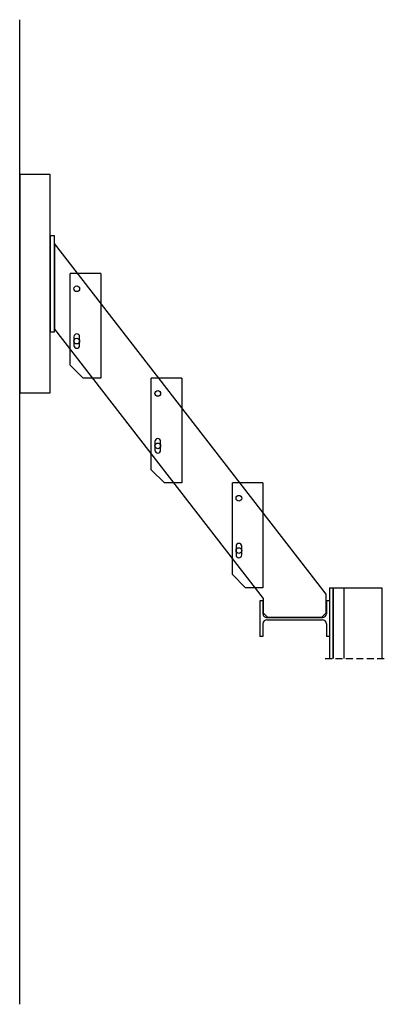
# Model space of a CAD drawing. Header units: millimetres. Extents: x -228255 to 14536, y -140109 to 119945.
# Tile 104 of 123: x -155936 to -155096, y 84166 to 86422. Entities that reach past the tile are written whole.
import ezdxf

# ---------------------------------------------------------------- set-up
doc = ezdxf.new("R2010")
doc.units = ezdxf.units.MM
doc.header["$LTSCALE"] = 2.5
doc.linetypes.add('DASHED', pattern=[19.05, 12.7, -6.35])
for name, color, linetype in [('Hatch', 155, 'Continuous'), ('Krata pomostowa', 41, 'Continuous'), ('Przekroj', 1, 'Continuous'), ('Przerywana', 5, 'DASHED'), ('S_platwie', 13, 'Continuous'), ('stal', 4, 'Continuous'), ('Widok', 8, 'Continuous')]:
    doc.layers.add(name, color=color, linetype=linetype)

# ---------------------------------------------------------------- blocks, each defined once
blk = doc.blocks.new('I160PE')
for p, q in [((-41, 160), (41, 160)), ((-41, 160), (-41, 152.6)), ((41, 160), (41, 152.6)), ((-41, 152.6), (-11.5, 152.6)), ((-2.5, 16.4), (-2.5, 143.6)), ((2.5, 16.4), (2.5, 143.6)), ((11.5, 152.6), (41, 152.6)), ((-41, 7.4), (-11.5, 7.4)), ((-41, 7.4), (-41, 0)), ((-41, 0), (41, 0)), ((11.5, 7.4), (41, 7.4)), ((41, 7.4), (41, 0))]:
    blk.add_line(p, q)
for centre, start, end in [((-11.5, 143.6), 0, 90), ((11.5, 143.6), 90, 180), ((-11.5, 16.4), 270, 0), ((11.5, 16.4), 180, 270)]:
    blk.add_arc(centre, 9, start, end)
blk = doc.blocks.new('stopien')
for p, q in [((0, 70), (240, 70)), ((0, 70), (0, 0)), ((240, 70), (240, 30)), ((240, 30), (210, 0)), ((210, 0), (0, 0))]:
    blk.add_line(p, q)
blk.add_lwpolyline([(165, 21.5), (145, 21.5, 1), (145, 8.5), (165, 8.5, 1), (165, 21.5, 1)], format="xyb")
blk.add_circle((35, 15), 6.5)

msp = doc.modelspace()

# ---------------------------------------------------------------- linework, layer by layer
at = {"layer": 'Hatch', "ltscale": 0.5}
msp.add_line((-155935.9, 84166.07), (-155935.9, 86422.15), dxfattribs=at)
at = {"layer": 'Przerywana', "ltscale": 0.5}
msp.add_line((-155235.9, 84958.65), (-155095.9, 84958.65), dxfattribs=at)
at = {"layer": 'S_platwie', "ltscale": 0.5}
msp.add_lwpolyline([(-155217.9, 84958.65), (-155217.9, 85120.65), (-155192.9, 85120.65), (-155192.9, 84958.65)], dxfattribs=at)
at = {"layer": 'stal', "ltscale": 0.5}
for p, q in [((-155225.9, 85120.65), (-155225.9, 84958.65)), ((-155225.9, 85120.65), (-155105.9, 85120.65)), ((-155217.9, 85120.65), (-155217.9, 84958.65)), ((-155105.9, 85120.65), (-155105.9, 84958.65))]:
    msp.add_line(p, q, dxfattribs=at)
msp.add_lwpolyline([(-155865.9, 85927.17), (-155865.9, 85707.17), (-155855.9, 85707.17), (-155855.9, 85927.17)], close=True, dxfattribs=at)
msp.add_lwpolyline([(-155855.9, 85909.25), (-155855.9, 85713.19), (-155378, 85095.71), (-155378, 85063.15), (-155368, 85053.15), (-155243.8, 85053.15), (-155233.8, 85063.15), (-155233.8, 85105.46), (-155855.9, 85909.25)], dxfattribs=at)
at = {"layer": 'stal'}
for centre in [(-155805.15, 85805.65), (-155805.15, 85685.65), (-155619.4, 85565.65), (-155619.4, 85445.65), (-155433.65, 85325.65), (-155433.65, 85205.65)]:
    msp.add_circle(centre, 6.5, dxfattribs=at)
at = {"layer": 'Widok', "ltscale": 0.5}
msp.add_lwpolyline([(-155935.9, 86067.17), (-155935.9, 85567.17), (-155865.9, 85567.17), (-155865.9, 86067.17)], close=True, dxfattribs=at)

# ---------------------------------------------------------------- block references
at = {"layer": 'Krata pomostowa', "rotation": 270}
for p in [(-155820.15, 85840.65), (-155634.4, 85600.65), (-155448.65, 85360.65)]:
    msp.add_blockref('stopien', p, dxfattribs=at)
at = {"layer": 'Przekroj', "ltscale": 0.5, "rotation": 270}
msp.add_blockref('I160PE', (-155385.9, 85049.65), dxfattribs=at)

doc.saveas('drawing.dxf')
